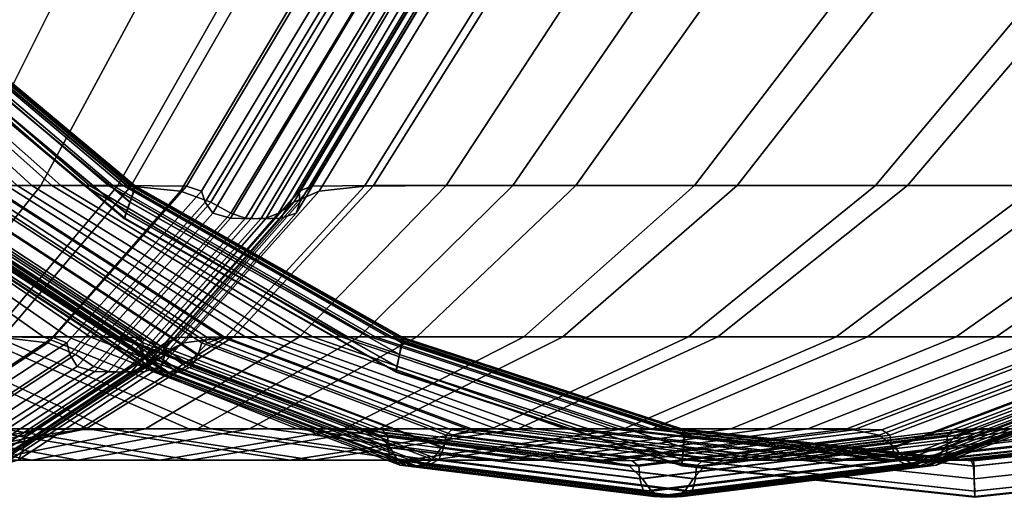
# Model space of a CAD drawing. Header units: centimetres. Extents: x -35 to 35, y -0.5 to 42.5.
# Tile 28 of 55: x 11.2 to 19.5, y -0.5 to 3.5. Entities that reach past the tile are written whole.
import ezdxf

# ---------------------------------------------------------------- set-up
doc = ezdxf.new("R2010")
doc.units = ezdxf.units.CM
doc.layers.add('Layer 01', color=18, linetype='Continuous', true_color=0x000000)

msp = doc.modelspace()

# ---------------------------------------------------------------- meshes
at = {"layer": 'Layer 01'}
mesh = msp.add_polyface(dxfattribs=at)
corners = [(9.9285, 3.8601, 2.0105), (10.0246, 3.8601, 1.4649), (12.0811, 2.1235, 1.7027), (11.9603, 2.1235, 2.4007), (9.9578, 3.8601, -1.836), (9.7979, 3.8601, -2.549), (11.7995, 2.1235, -3.0698), (11.9948, 2.1235, -2.1905), (9.6036, 3.8601, -3.2231), (11.5582, 2.1235, -3.9011), (9.7865, 2.1235, -7.2722), (9.2925, 2.1235, -7.8944), (11.0116, 0.8508, -9.3303), (11.6177, 0.8508, -8.5634), (10.1171, 2.1235, -6.8101), (12.029, 0.8508, -7.9882), (9.4141, 3.8601, -3.7437), (11.3139, 2.1235, -4.566), (9.2508, 3.8601, -4.1182), (11.1021, 2.1235, -5.0523), (8.6838, 2.1235, -8.5583), (10.2797, 0.8508, -10.1311), (10.9713, 0.8508, -21.3576), (9.7884, 0.8508, -21.8959), (10.7287, 2.1235, -23.9297), (12.0381, 2.1235, -23.3338), (8.9284, 2.1235, -24.6557), (9.6399, 3.8601, -26.597), (11.5967, 3.8601, -25.807), (10.2743, 6.0195, -28.3279), (12.3706, 6.0195, -27.4808), (9.255, 0.8508, 22.147), (10.3787, 0.8508, 21.6581), (11.3907, 2.1235, 23.6636), (10.1459, 2.1235, 24.2052), (8.5014, 2.1235, 24.8216), (10.9682, 3.8601, 26.105), (9.1794, 3.8601, 26.7762), (11.7014, 6.0195, 27.7989), (9.7839, 6.0195, 28.519), (9.1322, 3.8601, 4.372), (9.3138, 3.8601, 3.9713), (11.1911, 2.1235, 4.8392), (10.9563, 2.1235, 5.3566), (9.5417, 3.8601, 3.3889), (11.483, 2.1235, 4.1004), (9.6112, 2.1235, 7.5151), (9.9264, 2.1235, 7.0885), (11.8056, 0.8508, 8.3194), (11.4118, 0.8508, 8.8521), (9.1576, 2.1235, 8.0592), (10.8524, 0.8508, 9.5258), (9.7597, 3.8601, 2.6914), (11.7536, 2.1235, 3.2413), (10.0517, 3.8601, -1.2177), (12.1114, 2.1235, -1.4047), (10.8389, 2.1177, 5.5978), (9.0373, 3.8548, 4.5636), (10.792, 2.0769, 5.657), (8.9902, 3.8178, 4.6131), (9.0236, 3.8178, -4.5437), (10.8331, 2.0769, -5.574), (10.9468, 2.1177, -5.378), (9.1251, 3.8548, -4.3803), (8.9902, 3.8178, 4.6131), (10.792, 2.0769, 5.657), (10.7514, 1.9838, 5.6588), (8.9401, 3.7332, 4.6106), (10.6888, 1.8906, 5.6991), (8.8679, 3.6486, 4.6472), (8.9299, 3.7332, -4.6293), (10.7387, 1.9838, -5.6815), (8.8377, 3.6486, -4.7052), (10.6516, 1.8906, -5.7691), (10.5933, 1.8497, 5.8389), (8.7679, 3.6114, 4.7858), (8.7427, 3.6114, -4.8338), (10.5623, 1.8497, -5.8969), (12.0956, 1.8497, 0.1743), (9.9883, 3.6114, 0.1851), (9.9854, 3.6061, -0.0184), (12.0935, 1.8438, -0.0223), (9.9861, 3.6114, -0.2394), (12.0935, 1.8497, -0.24)]
mesh.append_faces([[corners[k] for k in face] for face in [(0, 1, 2, 3), (4, 5, 6, 7), (5, 8, 9, 6), (10, 11, 12, 13), (14, 10, 13, 15), (8, 16, 17, 9), (16, 18, 19, 17), (11, 20, 21, 12), (22, 23, 24, 25), (24, 26, 27, 28), (28, 27, 29, 30), (31, 32, 33, 34), (35, 34, 36, 37), (37, 36, 38, 39), (40, 41, 42, 43), (41, 44, 45, 42), (46, 47, 48, 49), (50, 46, 49, 51), (44, 52, 53, 45), (52, 0, 3, 53), (54, 4, 7, 55), (40, 43, 56, 57), (57, 56, 58, 59), (60, 61, 62, 63), (63, 62, 19, 18), (64, 65, 66, 67), (67, 66, 68, 69), (61, 60, 70, 71), (71, 70, 72, 73), (74, 75, 69, 68), (73, 72, 76, 77), (78, 79, 80, 81), (81, 80, 82, 83)]])
mesh = msp.add_polyface(dxfattribs=at)
corners = [(10.0246, 3.8601, 1.4649), (10.0706, 3.8601, 1.0589), (12.1408, 2.1235, 1.1756), (12.0811, 2.1235, 1.7027), (14.3836, 0.8508, 1.302), (14.309, 0.8508, 1.9603), (11.9603, 2.1235, 2.4007), (14.1614, 0.8508, 2.8234), (11.7995, 2.1235, -3.0698), (11.5582, 2.1235, -3.9011), (13.6758, 0.8508, -4.6356), (13.9681, 0.8508, -3.6339), (11.9948, 2.1235, -2.1905), (14.2015, 0.8508, -2.5745), (11.3139, 2.1235, -4.566), (11.1021, 2.1235, -5.0523), (13.1076, 0.8508, -6.0642), (13.3721, 0.8508, -5.4568), (12.0381, 2.1235, -23.3338), (10.7287, 2.1235, -23.9297), (11.5967, 3.8601, -25.807), (13.0228, 3.8601, -25.1578), (12.3706, 6.0195, -27.4808), (13.9008, 6.0195, -26.7842), (10.1459, 2.1235, 24.2052), (11.3907, 2.1235, 23.6636), (12.3248, 3.8601, 25.5148), (10.9682, 3.8601, 26.105), (13.1577, 6.0195, 27.1653), (11.7014, 6.0195, 27.7989), (11.1911, 2.1235, 4.8392), (11.483, 2.1235, 4.1004), (13.5861, 0.8508, 4.8712), (13.225, 0.8508, 5.7795), (10.9563, 2.1235, 5.3566), (12.9325, 0.8508, 6.4233), (11.7536, 2.1235, 3.2413), (13.9137, 0.8508, 3.837), (10.0947, 3.8601, -0.7799), (10.0517, 3.8601, -1.2177), (12.1114, 2.1235, -1.4047), (12.1667, 2.1235, -0.8392), (14.3429, 0.8508, -1.6073), (14.4115, 0.8508, -0.9035), (13.6494, 3.8548, -24.865), (12.6152, 2.1177, -23.0634), (13.7852, 3.8177, -24.8202), (12.7412, 2.0769, -23.0184), (12.5651, 2.0769, 23.1112), (13.5954, 3.8177, 24.9206), (13.1456, 3.8548, 25.1298), (12.1479, 2.1177, 23.3081), (14.0352, 6.0149, 26.754), (12.1856, 2.1177, -0.5716), (10.1083, 3.8548, -0.5664), (12.1747, 2.0769, -0.4969), (10.0923, 3.8178, -0.5001), (10.0866, 3.8178, 0.5769), (12.1687, 2.0769, 0.5893), (12.1692, 2.1177, 0.816), (10.0927, 3.8548, 0.7691), (12.8214, 1.9836, 23.0126), (13.8737, 3.733, 24.8215), (10.0923, 3.8178, -0.5001), (12.1747, 2.0769, -0.4969), (12.1403, 1.9838, -0.4751), (10.0477, 3.7332, -0.4772), (12.1063, 1.8906, -0.4089), (10.0034, 3.6486, -0.4094), (10.0482, 3.7332, 0.4558), (12.1408, 1.9838, 0.449), (10.0063, 3.6486, 0.344), (12.1091, 1.8906, 0.3297), (9.9883, 3.6114, 0.1851), (12.0956, 1.8497, 0.1743), (12.0935, 1.8497, -0.24), (9.9861, 3.6114, -0.2394)]
mesh.append_faces([[corners[k] for k in face] for face in [(0, 1, 2, 3), (3, 2, 4, 5), (6, 3, 5, 7), (8, 9, 10, 11), (12, 8, 11, 13), (14, 15, 16, 17), (9, 14, 17, 10), (18, 19, 20, 21), (21, 20, 22, 23), (24, 25, 26, 27), (27, 26, 28, 29), (30, 31, 32, 33), (34, 30, 33, 35), (36, 6, 7, 37), (31, 36, 37, 32), (38, 39, 40, 41), (40, 12, 13, 42), (41, 40, 42, 43), (18, 21, 44, 45), (45, 44, 46, 47), (48, 49, 50, 51), (51, 50, 26, 25), (50, 52, 28, 26), (38, 41, 53, 54), (54, 53, 55, 56), (57, 58, 59, 60), (60, 59, 2, 1), (49, 48, 61, 62), (63, 64, 65, 66), (66, 65, 67, 68), (58, 57, 69, 70), (70, 69, 71, 72), (72, 71, 73, 74), (75, 76, 68, 67)]])
mesh = msp.add_polyface(dxfattribs=at)
corners = [(18.1678, 0.0752, -11.7706), (17.4974, 0.0753, -12.7091), (19.425, 0.8508, -14.0682), (20.1803, 0.8508, -13.0106), (21.2562, 2.1235, -15.3594), (22.0922, 2.1235, -14.1886), (18.341, 0.8508, -15.4523), (20.0601, 2.1235, -16.8883), (19.9806, 0.0753, -8.3172), (19.5471, 0.0753, -9.3135), (21.6581, 0.8508, -10.3787), (22.147, 0.8508, -9.255), (17.0838, 0.8508, -16.8369), (18.6797, 2.1235, -18.4097), (17.2454, 2.1235, -19.7732), (18.5992, 3.8601, -21.3377), (20.1529, 3.8601, -19.8615), (21.6469, 3.8601, -18.2137), (19.8062, 6.0195, -22.7325), (21.4663, 6.0195, -21.156), (17.1235, 3.8601, -22.5513), (18.2238, 6.0195, -24.0332), (18.4097, 2.1235, 18.6798), (19.7732, 2.1235, 17.2454), (21.3377, 3.8601, 18.5992), (19.8615, 3.8601, 20.1529), (16.8883, 2.1235, 20.0601), (18.2137, 3.8601, 21.6469), (21.156, 6.0195, 21.4663), (19.3955, 6.0195, 23.0618), (19.7552, 0.0753, 8.7987), (20.3389, 0.0753, 7.3462), (22.5526, 0.8508, 8.1576), (21.8959, 0.8508, 9.7884), (19.2776, 0.0753, 9.8485), (21.3576, 0.8508, 10.9713), (18.0784, 0.8508, 15.7788), (19.0886, 0.8508, 14.5524), (20.8892, 2.1235, 15.8894), (19.8172, 0.8508, 13.5671), (21.6964, 2.1235, 14.798), (17.1932, 0.0753, 13.1451), (17.8392, 0.0753, 12.2715), (21.1117, 0.8446, 11.4948), (19.0573, 0.0688, 10.3155), (21.0664, 0.801, 11.6101), (19.0117, 0.0236, 10.4196), (20.2516, 0.8446, 12.9427), (22.1744, 2.1177, 14.1115), (20.5107, 0.8446, -12.5359), (18.4621, 0.0688, -11.3464), (20.5878, 0.801, -12.439), (18.5295, 0.0236, -11.2548), (19.0875, 0.0236, -10.274), (21.1509, 0.801, -11.4489), (21.3345, 0.8446, -11.067), (19.2572, 0.0688, -9.9293), (18.4413, 0.0236, 11.3933), (20.4905, 0.801, 12.5928), (18.2276, 0.0688, 11.7126), (18.5295, 0.0236, -11.2548), (20.5878, 0.801, -12.439), (20.6166, 0.7015, -12.4374), (18.5487, -0.0798, -11.2464), (20.6663, 0.602, -12.4004), (18.5892, -0.1831, -11.2019), (18.9903, -0.0798, -10.4816), (21.053, 0.7015, -11.6815), (18.9265, -0.1831, -10.6223), (20.9951, 0.602, -11.8355), (19.0117, 0.0236, 10.4196), (21.0664, 0.801, 11.6101), (21.0794, 0.7015, 11.6358), (19.014, -0.0798, 10.4405), (21.0722, 0.602, 11.6973), (18.9957, -0.1831, 10.4977), (18.5725, -0.0798, 11.2053), (20.643, 0.7015, 12.3917), (18.6624, -0.1831, 11.0797), (20.7474, 0.602, 12.2645)]
mesh.append_faces([[corners[k] for k in face] for face in [(0, 1, 2, 3), (3, 2, 4, 5), (2, 6, 7, 4), (8, 9, 10, 11), (6, 12, 13, 7), (13, 14, 15, 16), (7, 13, 16, 17), (16, 15, 18, 19), (15, 20, 21, 18), (22, 23, 24, 25), (26, 22, 25, 27), (27, 25, 28, 29), (30, 31, 32, 33), (34, 30, 33, 35), (36, 37, 38, 23), (37, 39, 40, 38), (41, 42, 39, 37), (34, 35, 43, 44), (44, 43, 45, 46), (47, 48, 40, 39), (0, 3, 49, 50), (50, 49, 51, 52), (53, 54, 55, 56), (56, 55, 10, 9), (57, 58, 47, 59), (59, 47, 39, 42), (60, 61, 62, 63), (63, 62, 64, 65), (54, 53, 66, 67), (67, 66, 68, 69), (70, 71, 72, 73), (73, 72, 74, 75), (58, 57, 76, 77), (77, 76, 78, 79)]])
mesh = msp.add_polyface(dxfattribs=at)
corners = [(17.0838, 0.8508, -16.8369), (15.7788, 0.8508, -18.0784), (17.2454, 2.1235, -19.7732), (18.6797, 2.1235, -18.4097), (14.5524, 0.8508, -19.0886), (15.8894, 2.1235, -20.8892), (13.5671, 0.8508, -19.8172), (14.798, 2.1235, -21.6964), (15.9341, 3.8601, -23.431), (17.1235, 3.8601, -22.5513), (18.5992, 3.8601, -21.3377), (13.0106, 0.8508, 20.1803), (14.0682, 0.8508, 19.425), (15.3594, 2.1235, 21.2562), (14.1886, 2.1235, 22.0922), (15.4523, 0.8508, 18.341), (16.8883, 2.1235, 20.0601), (18.2137, 3.8601, 21.6469), (16.5512, 3.8601, 22.9465), (15.2759, 3.8601, 23.857), (16.8369, 0.8508, 17.0838), (18.4097, 2.1235, 18.6798), (18.0784, 0.8508, 15.7788), (19.7732, 2.1235, 17.2454), (13.7323, 2.0769, -22.4373), (14.7842, 3.8177, -24.2343), (15.1902, 3.8548, -23.9494), (14.1115, 2.1177, -22.1745), (14.709, 3.8548, 24.2532), (13.6659, 2.1177, 22.4568), (14.6024, 3.8177, 24.3484), (13.564, 2.0769, 22.5434), (12.7412, 2.0769, -23.0184), (13.7852, 3.8177, -24.8202), (13.8196, 3.733, -24.8529), (12.7714, 1.9836, -23.0417), (13.8888, 3.6484, -24.8659), (12.8369, 1.8904, -23.045), (13.5188, 1.9836, -22.61), (14.5592, 3.733, -24.4257), (13.3901, 1.8904, -22.7281), (14.4291, 3.6484, -24.5564), (13.564, 2.0769, 22.5434), (14.6024, 3.8177, 24.3484), (14.6135, 3.733, 24.3946), (13.569, 1.9836, 22.5812), (14.5901, 3.6484, 24.4611), (13.5391, 1.8904, 22.6396), (13.8737, 3.733, 24.8215), (12.8214, 1.9836, 23.0126), (12.988, 1.8904, 22.9603), (14.0519, 3.6484, 24.7742), (13.2848, 1.8497, -22.8088), (14.3291, 3.6114, -24.6392), (13.1567, 1.8439, -22.8855), (14.2074, 3.6062, -24.7131), (12.9855, 1.8497, -22.9795), (14.0387, 3.6114, -24.8049), (15.2601, 5.8022, -26.2713), (15.1441, 5.7977, -26.3426), (14.9777, 5.8022, -26.4324), (13.1106, 1.8497, 22.9093), (14.1737, 3.6114, 24.7289), (13.2411, 1.8439, 22.8368), (14.2985, 3.6062, 24.6605), (13.4081, 1.8497, 22.7355), (14.4623, 3.6114, 24.5603), (15.1215, 5.8022, 26.3513), (15.2412, 5.7977, 26.2865), (15.4023, 5.8022, 26.1873)]
mesh.append_faces([[corners[k] for k in face] for face in [(0, 1, 2, 3), (1, 4, 5, 2), (4, 6, 7, 5), (5, 7, 8, 9), (2, 5, 9, 10), (11, 12, 13, 14), (12, 15, 16, 13), (13, 16, 17, 18), (14, 13, 18, 19), (15, 20, 21, 16), (20, 22, 23, 21), (24, 25, 26, 27), (27, 26, 8, 7), (14, 19, 28, 29), (29, 28, 30, 31), (32, 33, 34, 35), (35, 34, 36, 37), (25, 24, 38, 39), (39, 38, 40, 41), (42, 43, 44, 45), (45, 44, 46, 47), (48, 49, 50, 51), (41, 40, 52, 53), (53, 52, 54, 55), (55, 54, 56, 57), (57, 56, 37, 36), (58, 53, 55, 59), (59, 55, 57, 60), (51, 50, 61, 62), (62, 61, 63, 64), (64, 63, 65, 66), (66, 65, 47, 46), (67, 62, 64, 68), (68, 64, 66, 69)]])
mesh = msp.add_polyface(dxfattribs=at)
corners = [(11.0116, 0.8508, -9.3303), (10.2797, 0.8508, -10.1311), (11.9596, 0.0752, -11.7867), (12.8212, 0.0752, -10.8418), (11.0696, 0.0752, -12.6364), (10.2595, 0.0752, -13.3071), (11.7023, -0.1861, -15.2502), (12.6523, -0.1861, -14.4654), (9.9225, 0.0753, 13.5452), (10.8418, 0.0752, 12.8212), (12.3913, -0.1861, 14.6763), (11.3158, -0.1861, 15.5213), (10.4994, -0.1861, 16.1046), (12.7091, 0.0753, 17.4974), (11.7706, 0.0753, 18.1678), (10.1311, 0.8508, 10.2797), (10.8524, 0.8508, 9.5258), (12.6364, 0.0752, 11.0696), (11.7867, 0.0753, 11.9596), (10.2437, 2.0769, 6.5947), (12.1905, 0.8011, 7.7343), (12.0537, 0.8446, 7.96), (10.1308, 2.1177, 6.7912), (11.8056, 0.8508, 8.3194), (9.9264, 2.1235, 7.0885), (10.4514, -0.1927, -16.1526), (11.7126, 0.0688, -18.2276), (12.2715, 0.0752, -17.8392), (10.9433, -0.1861, -15.8114), (10.1171, 2.1235, -6.8101), (12.029, 0.8508, -7.9882), (12.2134, 0.8446, -7.7179), (10.2672, 2.1177, -6.5878), (12.2506, 0.8011, -7.6426), (10.2951, 2.0769, -6.5177), (11.067, 0.8446, 21.3345), (12.1479, 2.1177, 23.3081), (11.3907, 2.1235, 23.6636), (10.3787, 0.8508, 21.6581), (10.2897, 1.9838, 6.4593), (12.2567, 0.7016, 7.5864), (10.322, 1.8906, 6.34), (12.3027, 0.6021, 7.4656), (11.6815, 0.7015, 21.053), (10.4816, -0.0798, 18.9903), (10.6223, -0.1831, 18.9266), (11.8355, 0.602, 20.9951), (10.4196, 0.0236, -19.0117), (11.6101, 0.801, -21.0664), (11.6358, 0.7015, -21.0794), (10.4405, -0.0798, -19.014), (11.6973, 0.602, -21.0722), (10.4977, -0.1831, -18.9957), (10.2951, 2.0769, -6.5177), (12.2506, 0.8011, -7.6426), (12.2409, 0.7016, -7.6131), (10.2763, 1.9838, -6.4816), (12.2532, 0.6021, -7.5459), (10.2799, 1.8906, -6.4073), (12.6983, 0.7016, -6.8215), (10.7387, 1.9838, -5.6815), (10.6516, 1.8906, -5.7691), (12.6168, 0.6021, -6.9216), (10.388, 1.8497, 6.1988), (12.371, 0.5585, 7.3301), (10.4844, 1.8438, 6.0274), (12.4644, 0.5522, 7.1657), (10.5933, 1.8497, 5.8389), (12.5708, 0.5585, 6.9799), (10.6888, 1.8906, 5.6991), (12.6616, 0.6021, 6.8387), (12.2645, 0.602, -20.7474), (11.0797, -0.1831, -18.6624), (10.9626, -0.2283, -18.7383), (12.1535, 0.5585, -20.8257), (10.8204, -0.2347, -18.8216), (12.0185, 0.5523, -20.9056), (10.6435, -0.2283, -18.9204), (11.8445, 0.5585, -21.002), (10.5623, 1.8497, -5.8969), (12.5336, 0.5585, -7.0486), (10.4621, 1.8438, -6.0661), (12.4378, 0.5522, -7.2116), (10.3533, 1.8497, -6.2546), (12.3302, 0.5585, -7.3967), (10.7465, -0.2283, 18.8631), (11.9588, 0.5585, 20.938), (10.8898, -0.2347, 18.7815), (12.0956, 0.5523, 20.8611), (11.0638, -0.2283, 18.6777), (12.266, 0.5585, 20.7586)]
mesh.append_faces([[corners[k] for k in face] for face in [(0, 1, 2, 3), (4, 5, 6, 7), (8, 9, 10, 11), (12, 11, 13, 14), (15, 16, 17, 18), (19, 20, 21, 22), (22, 21, 23, 24), (25, 26, 27, 28), (29, 30, 31, 32), (32, 31, 33, 34), (35, 36, 37, 38), (20, 19, 39, 40), (40, 39, 41, 42), (43, 44, 45, 46), (47, 48, 49, 50), (50, 49, 51, 52), (53, 54, 55, 56), (56, 55, 57, 58), (59, 60, 61, 62), (42, 41, 63, 64), (64, 63, 65, 66), (66, 65, 67, 68), (68, 67, 69, 70), (71, 72, 73, 74), (74, 73, 75, 76), (76, 75, 77, 78), (78, 77, 52, 51), (62, 61, 79, 80), (80, 79, 81, 82), (82, 81, 83, 84), (84, 83, 58, 57), (46, 45, 85, 86), (86, 85, 87, 88), (88, 87, 89, 90)]])
mesh = msp.add_polyface(dxfattribs=at)
corners = [(11.6177, 0.8508, -8.5634), (11.0116, 0.8508, -9.3303), (12.8212, 0.0752, -10.8418), (13.5452, 0.0752, -9.9225), (11.9596, 0.0752, -11.7867), (11.0696, 0.0752, -12.6364), (12.6523, -0.1861, -14.4654), (13.6818, -0.1861, -13.484), (11.7023, -0.1861, -15.2502), (10.9433, -0.1861, -15.8114), (12.2715, 0.0752, -17.8392), (13.1451, 0.0753, -17.1932), (11.3158, -0.1861, 15.5213), (12.3913, -0.1861, 14.6763), (13.9409, 0.0753, 16.5314), (12.7091, 0.0753, 17.4974), (10.8418, 0.0752, 12.8212), (11.7867, 0.0753, 11.9596), (13.484, -0.1861, 13.6818), (10.8524, 0.8508, 9.5258), (11.4118, 0.8508, 8.8521), (13.3071, 0.0753, 10.2595), (12.6364, 0.0752, 11.0696), (11.8056, 0.8508, 8.3194), (13.7836, 0.0752, 9.615), (10.9563, 2.1235, 5.3566), (12.9325, 0.8508, 6.4233), (12.7906, 0.8446, 6.7181), (10.8389, 2.1177, 5.5978), (12.744, 0.8011, 6.788), (10.792, 2.0769, 5.657), (11.7706, 0.0753, 18.1678), (13.0106, 0.8508, 20.1803), (12.5359, 0.8446, 20.5107), (11.3464, 0.0688, 18.4621), (12.439, 0.801, 20.5878), (11.2548, 0.0236, 18.5295), (11.3933, 0.0236, -18.4413), (12.5928, 0.801, -20.4905), (12.9427, 0.8446, -20.2516), (11.7126, 0.0688, -18.2276), (13.5671, 0.8508, -19.8172), (10.9713, 0.8508, -21.3576), (12.0381, 2.1235, -23.3338), (12.6152, 2.1177, -23.0634), (11.4948, 0.8446, -21.1117), (12.7412, 2.0769, -23.0184), (11.6101, 0.801, -21.0664), (10.8331, 2.0769, -5.574), (12.7934, 0.8011, -6.6901), (12.9204, 0.8446, -6.4588), (10.9468, 2.1177, -5.378), (13.1076, 0.8508, -6.0642), (11.1021, 2.1235, -5.0523), (11.4489, 0.801, 21.1509), (12.5651, 2.0769, 23.1112), (12.1479, 2.1177, 23.3081), (11.067, 0.8446, 21.3345), (10.792, 2.0769, 5.657), (12.744, 0.8011, 6.788), (12.7136, 0.7016, 6.7943), (10.7514, 1.9838, 5.6588), (12.6616, 0.6021, 6.8387), (10.6888, 1.8906, 5.6991), (11.6101, 0.801, -21.0664), (12.7412, 2.0769, -23.0184), (12.7714, 1.9836, -23.0417), (11.6358, 0.7015, -21.0794), (12.8369, 1.8904, -23.045), (11.6973, 0.602, -21.0722), (11.2548, 0.0236, 18.5295), (12.439, 0.801, 20.5878), (12.4374, 0.7015, 20.6166), (11.2463, -0.0798, 18.5487), (12.4004, 0.602, 20.6663), (11.2019, -0.1831, 18.5892), (11.6815, 0.7015, 21.053), (12.8214, 1.9836, 23.0126), (11.8355, 0.602, 20.9951), (12.988, 1.8904, 22.9603), (11.2053, -0.0798, -18.5725), (12.3917, 0.7015, -20.643), (11.0797, -0.1831, -18.6624), (12.2645, 0.602, -20.7474), (10.7387, 1.9838, -5.6815), (12.6983, 0.7016, -6.8215), (13.1567, 1.8439, -22.8855), (12.0185, 0.5523, -20.9056), (11.8445, 0.5585, -21.002), (12.9855, 1.8497, -22.9795), (11.9588, 0.5585, 20.938), (13.1106, 1.8497, 22.9093), (12.0956, 0.5523, 20.8611), (13.2411, 1.8439, 22.8368), (12.266, 0.5585, 20.7586), (11.0638, -0.2283, 18.6777)]
mesh.append_faces([[corners[k] for k in face] for face in [(0, 1, 2, 3), (4, 5, 6, 7), (8, 9, 10, 11), (12, 13, 14, 15), (16, 17, 18, 13), (19, 20, 21, 22), (20, 23, 24, 21), (25, 26, 27, 28), (28, 27, 29, 30), (31, 32, 33, 34), (34, 33, 35, 36), (37, 38, 39, 40), (40, 39, 41, 10), (42, 43, 44, 45), (45, 44, 46, 47), (48, 49, 50, 51), (51, 50, 52, 53), (54, 55, 56, 57), (58, 59, 60, 61), (61, 60, 62, 63), (64, 65, 66, 67), (67, 66, 68, 69), (70, 71, 72, 73), (73, 72, 74, 75), (55, 54, 76, 77), (77, 76, 78, 79), (38, 37, 80, 81), (81, 80, 82, 83), (49, 48, 84, 85), (86, 87, 88, 89), (89, 88, 69, 68), (79, 78, 90, 91), (91, 90, 92, 93), (94, 95, 75, 74)]])
mesh = msp.add_polyface(dxfattribs=at)
corners = [(12.029, 0.8508, -7.9882), (11.6177, 0.8508, -8.5634), (13.5452, 0.0752, -9.9225), (14.0415, 0.0752, -9.2282), (12.8212, 0.0752, -10.8418), (11.9596, 0.0752, -11.7867), (13.6818, -0.1861, -13.484), (14.6763, -0.1861, -12.3913), (12.6523, -0.1861, -14.4654), (11.7023, -0.1861, -15.2502), (13.1451, 0.0753, -17.1932), (14.235, 0.0752, -16.2943), (11.7706, 0.0753, 18.1678), (12.7091, 0.0753, 17.4974), (14.0682, 0.8508, 19.425), (13.0106, 0.8508, 20.1803), (11.7867, 0.0753, 11.9596), (12.6364, 0.0752, 11.0696), (14.4654, -0.1861, 12.6523), (13.484, -0.1861, 13.6818), (12.1905, 0.8011, 7.7343), (14.2397, 0.0236, 8.9338), (14.0776, 0.0688, 9.1902), (12.0537, 0.8446, 7.96), (13.7836, 0.0752, 9.615), (11.8056, 0.8508, 8.3194), (14.2619, 0.0688, -8.9074), (12.2134, 0.8446, -7.7179), (14.309, 0.0236, -8.8268), (12.2506, 0.8011, -7.6426), (12.1667, 2.1235, -0.8392), (14.4115, 0.8508, -0.9035), (14.4361, 0.8446, -0.5772), (12.1856, 2.1177, -0.5716), (14.4307, 0.8011, -0.4934), (12.1747, 2.0769, -0.4969), (12.1687, 2.0769, 0.5893), (14.4244, 0.8011, 0.6029), (14.4188, 0.8446, 0.8667), (12.1692, 2.1177, 0.816), (14.3836, 0.8508, 1.302), (12.1408, 2.1235, 1.1756), (12.5359, 0.8446, 20.5107), (13.6659, 2.1177, 22.4568), (13.564, 2.0769, 22.5434), (12.439, 0.801, 20.5878), (13.7323, 2.0769, -22.4373), (12.5928, 0.801, -20.4905), (12.3917, 0.7015, -20.643), (13.5188, 1.9836, -22.61), (12.2645, 0.602, -20.7474), (13.3901, 1.8904, -22.7281), (12.2567, 0.7016, 7.5864), (14.3272, -0.0797, 8.7727), (12.3027, 0.6021, 7.4656), (14.3876, -0.183, 8.6504), (12.439, 0.801, 20.5878), (13.564, 2.0769, 22.5434), (13.569, 1.9836, 22.5812), (12.4374, 0.7015, 20.6166), (13.5391, 1.8904, 22.6396), (12.4004, 0.602, 20.6663), (12.2506, 0.8011, -7.6426), (14.309, 0.0236, -8.8268), (14.3087, -0.0797, -8.8042), (12.2409, 0.7016, -7.6131), (14.3303, -0.183, -8.7444), (12.2532, 0.6021, -7.5459), (12.1747, 2.0769, -0.4969), (14.4307, 0.8011, -0.4934), (14.4075, 0.7016, -0.4727), (12.1403, 1.9838, -0.4751), (14.3846, 0.6021, -0.4083), (12.1063, 1.8906, -0.4089), (12.1408, 1.9838, 0.449), (14.4078, 0.7016, 0.4416), (12.1091, 1.8906, 0.3297), (14.3872, 0.6021, 0.3141), (12.1535, 0.5585, -20.8257), (13.2848, 1.8497, -22.8088), (12.0185, 0.5523, -20.9056), (13.1567, 1.8439, -22.8855), (13.2411, 1.8439, 22.8368), (12.0956, 0.5523, 20.8611), (12.266, 0.5585, 20.7586), (13.4081, 1.8497, 22.7355), (12.0956, 1.8497, 0.1743), (14.3787, 0.5585, 0.1625), (12.0935, 1.8438, -0.0223), (14.3773, 0.5522, -0.0265), (12.0935, 1.8497, -0.24), (14.3766, 0.5585, -0.2406)]
mesh.append_faces([[corners[k] for k in face] for face in [(0, 1, 2, 3), (4, 5, 6, 7), (8, 9, 10, 11), (12, 13, 14, 15), (16, 17, 18, 19), (20, 21, 22, 23), (23, 22, 24, 25), (0, 3, 26, 27), (27, 26, 28, 29), (30, 31, 32, 33), (33, 32, 34, 35), (36, 37, 38, 39), (39, 38, 40, 41), (42, 43, 44, 45), (46, 47, 48, 49), (49, 48, 50, 51), (21, 20, 52, 53), (53, 52, 54, 55), (56, 57, 58, 59), (59, 58, 60, 61), (62, 63, 64, 65), (65, 64, 66, 67), (68, 69, 70, 71), (71, 70, 72, 73), (37, 36, 74, 75), (75, 74, 76, 77), (51, 50, 78, 79), (79, 78, 80, 81), (82, 83, 84, 85), (85, 84, 61, 60), (77, 76, 86, 87), (87, 86, 88, 89), (89, 88, 90, 91), (91, 90, 73, 72)]])
mesh = msp.add_polyface(dxfattribs=at)
corners = [(13.5452, 0.0752, -9.9225), (12.8212, 0.0752, -10.8418), (14.6763, -0.1861, -12.3913), (15.5213, -0.1861, -11.3158), (14.0415, 0.0752, -9.2282), (16.1046, -0.1861, -10.4994), (13.6758, 0.8508, -4.6356), (13.3721, 0.8508, -5.4568), (15.5385, 0.0752, -6.3945), (15.9048, 0.0752, -5.4087), (13.1076, 0.8508, -6.0642), (15.2186, 0.0752, -7.1294), (13.6818, -0.1861, -13.484), (12.6523, -0.1861, -14.4654), (14.235, 0.0752, -16.2943), (15.404, 0.0753, -15.1813), (13.1451, 0.0753, -17.1932), (12.2715, 0.0752, -17.8392), (13.5671, 0.8508, -19.8172), (14.5524, 0.8508, -19.0886), (15.7788, 0.8508, -18.0784), (12.7091, 0.0753, 17.4974), (13.9409, 0.0753, 16.5314), (15.4523, 0.8508, 18.341), (14.0682, 0.8508, 19.425), (12.3913, -0.1861, 14.6763), (13.484, -0.1861, 13.6818), (15.1813, 0.0753, 15.404), (14.4654, -0.1861, 12.6523), (16.2943, 0.0753, 14.235), (12.9325, 0.8508, 6.4233), (13.225, 0.8508, 5.7795), (15.3657, 0.0752, 6.7693), (15.0126, 0.0752, 7.5462), (13.5861, 0.8508, 4.8712), (15.7999, 0.0752, 5.6826), (13.3071, 0.0753, 10.2595), (13.7836, 0.0752, 9.615), (15.8114, -0.1861, 10.9433), (15.2502, -0.1861, 11.7023), (12.6364, 0.0752, 11.0696), (14.845, 0.0688, 7.8974), (12.7906, 0.8446, 6.7181), (14.7988, 0.0236, 7.9786), (12.744, 0.8011, 6.788), (12.5928, 0.801, -20.4905), (13.7323, 2.0769, -22.4373), (14.1115, 2.1177, -22.1745), (12.9427, 0.8446, -20.2516), (14.798, 2.1235, -21.6964), (12.7934, 0.8011, -6.6901), (14.8568, 0.0236, -7.865), (14.9977, 0.0688, -7.5965), (12.9204, 0.8446, -6.4588), (13.0106, 0.8508, 20.1803), (14.1886, 2.1235, 22.0922), (13.6659, 2.1177, 22.4568), (12.5359, 0.8446, 20.5107), (12.744, 0.8011, 6.788), (14.7988, 0.0236, 7.9786), (14.779, -0.0797, 7.9896), (12.7136, 0.7016, 6.7943), (14.7381, -0.183, 8.0382), (12.6616, 0.6021, 6.8387), (12.6983, 0.7016, -6.8215), (14.761, -0.0797, -8.0213), (12.6168, 0.6021, -6.9216), (14.6853, -0.183, -8.1348), (14.3876, -0.183, 8.6504), (12.3027, 0.6021, 7.4656), (12.371, 0.5585, 7.3301), (14.4584, -0.2283, 8.5209), (12.4644, 0.5522, 7.1657), (14.5484, -0.2348, 8.3638), (12.5708, 0.5585, 6.9799), (14.6524, -0.2283, 8.1809), (12.5336, 0.5585, -7.0486), (14.6085, -0.2283, -8.2609), (12.4378, 0.5522, -7.2116), (14.5175, -0.2348, -8.4174), (12.3302, 0.5585, -7.3967), (14.4111, -0.2283, -8.5989), (12.2532, 0.6021, -7.5459), (14.3303, -0.183, -8.7444)]
mesh.append_faces([[corners[k] for k in face] for face in [(0, 1, 2, 3), (4, 0, 3, 5), (6, 7, 8, 9), (7, 10, 11, 8), (12, 13, 14, 15), (16, 17, 18, 19), (14, 16, 19, 20), (21, 22, 23, 24), (25, 26, 27, 22), (26, 28, 29, 27), (30, 31, 32, 33), (31, 34, 35, 32), (36, 37, 38, 39), (40, 36, 39, 28), (30, 33, 41, 42), (42, 41, 43, 44), (45, 46, 47, 48), (48, 47, 49, 18), (50, 51, 52, 53), (53, 52, 11, 10), (54, 55, 56, 57), (58, 59, 60, 61), (61, 60, 62, 63), (51, 50, 64, 65), (65, 64, 66, 67), (68, 69, 70, 71), (71, 70, 72, 73), (73, 72, 74, 75), (75, 74, 63, 62), (67, 66, 76, 77), (77, 76, 78, 79), (79, 78, 80, 81), (81, 80, 82, 83)]])
mesh = msp.add_polyface(dxfattribs=at)
corners = [(10.2797, 0.8508, -10.1311), (9.5258, 0.8508, -10.8524), (11.0696, 0.0752, -12.6364), (11.9596, 0.0752, -11.7867), (9.8485, 0.0752, -19.2776), (8.7987, 0.0753, -19.7552), (9.7884, 0.8508, -21.8959), (10.9713, 0.8508, -21.3576), (8.8521, 0.8508, -11.4118), (10.2595, 0.0752, -13.3071), (9.615, 0.0752, -13.7836), (10.9433, -0.1861, -15.8114), (11.7023, -0.1861, -15.2502), (9.2282, 0.0752, 14.0415), (9.9225, 0.0753, 13.5452), (11.3158, -0.1861, 15.5213), (10.4994, -0.1861, 16.1046), (9.3303, 0.8508, 11.0116), (10.1311, 0.8508, 10.2797), (11.7867, 0.0753, 11.9596), (10.8418, 0.0752, 12.8212), (11.7706, 0.0753, 18.1678), (11.3464, 0.0688, 18.4621), (10.1269, -0.1927, 16.362), (11.2548, 0.0236, 18.5295), (10.0408, -0.2384, 16.4192), (9.1902, 0.0688, -14.0776), (10.4514, -0.1927, -16.1526), (11.4948, 0.8446, -21.1117), (10.3155, 0.0688, -19.0573), (11.6101, 0.801, -21.0664), (10.4196, 0.0236, -19.0117), (9.1065, -0.1927, -16.9512), (9.1991, -0.2384, -16.9052), (8.9074, 0.0688, 14.2619), (10.1635, -0.2384, -16.3405), (11.3933, 0.0236, -18.4413), (11.7126, 0.0688, -18.2276), (10.274, 0.0236, 19.0875), (11.4489, 0.801, 21.1509), (11.067, 0.8446, 21.3345), (9.9293, 0.0688, 19.2572), (10.3787, 0.8508, 21.6581), (9.3135, 0.0753, 19.5471), (10.0408, -0.2384, 16.4192), (11.2548, 0.0236, 18.5295), (11.2463, -0.0798, 18.5487), (10.0253, -0.3431, 16.4287), (11.2019, -0.1831, 18.5892), (9.9732, -0.4477, 16.4597), (10.4816, -0.0798, 18.9903), (11.6815, 0.7015, 21.053), (9.0695, -0.2384, 16.9721), (9.2515, -0.3431, 16.8757), (9.3785, -0.4477, 16.8059), (10.6223, -0.1831, 18.9266), (9.1991, -0.2384, -16.9052), (10.4196, 0.0236, -19.0117), (10.4405, -0.0798, -19.014), (9.215, -0.3431, -16.8965), (10.4977, -0.1831, -18.9957), (9.268, -0.4477, -16.8669), (9.989, -0.3431, -16.4498), (11.2053, -0.0798, -18.5725), (9.8651, -0.4477, -16.525), (11.0797, -0.1831, -18.6624), (9.7418, -0.4935, -16.5984), (10.9626, -0.2283, -18.7383), (9.5921, -0.5, -16.685), (10.8204, -0.2347, -18.8216), (9.4122, -0.4935, -16.7864), (10.6435, -0.2283, -18.9204), (9.5037, -0.4935, 16.7358), (10.7465, -0.2283, 18.8631), (9.6536, -0.5, 16.6495), (10.8898, -0.2347, 18.7815), (9.8313, -0.4935, 16.5444), (11.0638, -0.2283, 18.6777)]
mesh.append_faces([[corners[k] for k in face] for face in [(0, 1, 2, 3), (4, 5, 6, 7), (1, 8, 9, 2), (9, 10, 11, 12), (13, 14, 15, 16), (17, 18, 19, 20), (16, 21, 22, 23), (23, 22, 24, 25), (26, 27, 11, 10), (4, 7, 28, 29), (29, 28, 30, 31), (32, 29, 31, 33), (13, 16, 23, 34), (35, 36, 37, 27), (38, 39, 40, 41), (41, 40, 42, 43), (44, 45, 46, 47), (47, 46, 48, 49), (39, 38, 50, 51), (38, 52, 53, 50), (50, 53, 54, 55), (56, 57, 58, 59), (59, 58, 60, 61), (36, 35, 62, 63), (63, 62, 64, 65), (65, 64, 66, 67), (67, 66, 68, 69), (69, 68, 70, 71), (71, 70, 61, 60), (55, 54, 72, 73), (73, 72, 74, 75), (75, 74, 76, 77), (77, 76, 49, 48)]])
mesh = msp.add_polyface(dxfattribs=at)
corners = [(14.1614, 0.8508, 2.8234), (14.309, 0.8508, 1.9603), (16.654, 0.0752, 2.2314), (16.4783, 0.0752, 3.2684), (14.3836, 0.8508, 1.302), (16.7444, 0.0752, 1.4351), (14.2015, 0.8508, -2.5745), (13.9681, 0.8508, -3.6339), (16.2507, 0.0752, -4.2278), (16.5244, 0.0752, -2.9787), (13.6758, 0.8508, -4.6356), (15.9048, 0.0752, -5.4087), (14.6763, -0.1861, -12.3913), (13.6818, -0.1861, -13.484), (15.404, 0.0753, -15.1813), (16.5314, 0.0752, -13.9409), (13.9409, 0.0753, 16.5314), (15.1813, 0.0753, 15.404), (16.8369, 0.8508, 17.0838), (15.4523, 0.8508, 18.341), (13.5861, 0.8508, 4.8712), (13.9137, 0.8508, 3.837), (16.1874, 0.0752, 4.464), (15.7999, 0.0752, 5.6826), (14.4115, 0.8508, -0.9035), (14.3429, 0.8508, -1.6073), (16.6918, 0.0752, -1.8205), (16.7743, 0.0752, -0.9711), (14.2397, 0.0236, 8.9338), (16.3405, -0.2384, 10.1635), (16.1526, -0.1927, 10.4514), (14.0776, 0.0688, 9.1902), (15.8114, -0.1861, 10.9433), (13.7836, 0.0752, 9.615), (14.0415, 0.0752, -9.2282), (16.1046, -0.1861, -10.4994), (16.362, -0.1927, -10.1269), (14.2619, 0.0688, -8.9074), (16.4192, -0.2384, -10.0408), (14.309, 0.0236, -8.8268), (16.8049, 0.0688, -0.5831), (14.4361, 0.8446, -0.5772), (16.8054, 0.0236, -0.4897), (14.4307, 0.8011, -0.4934), (14.4244, 0.8011, 0.6029), (16.7988, 0.0236, 0.6171), (16.7867, 0.0688, 0.9201), (14.4188, 0.8446, 0.8667), (14.3272, -0.0797, 8.7727), (16.4498, -0.3431, 9.989), (14.3876, -0.183, 8.6504), (16.525, -0.4477, 9.8651), (14.4307, 0.8011, -0.4934), (16.8054, 0.0236, -0.4897), (16.7938, -0.0797, -0.4703), (14.4075, 0.7016, -0.4727), (16.7826, -0.183, -0.4078), (14.3846, 0.6021, -0.4083), (14.4078, 0.7016, 0.4416), (16.7941, -0.0797, 0.4338), (14.3872, 0.6021, 0.3141), (16.7852, -0.183, 0.2977), (14.309, 0.0236, -8.8268), (16.4192, -0.2384, -10.0408), (16.4287, -0.3431, -10.0253), (14.3087, -0.0797, -8.8042), (16.4597, -0.4477, -9.9732), (14.3303, -0.183, -8.7444), (14.4584, -0.2283, 8.5209), (16.5984, -0.4935, 9.7418), (14.5484, -0.2348, 8.3638), (16.685, -0.5, 9.5921), (16.6495, -0.5, -9.6536), (14.5175, -0.2348, -8.4174), (14.4111, -0.2283, -8.5989), (16.5444, -0.4935, -9.8313), (14.3787, 0.5585, 0.1625), (16.7818, -0.2283, 0.1501), (14.3773, 0.5522, -0.0265), (16.7812, -0.2348, -0.031), (14.3766, 0.5585, -0.2406), (16.7798, -0.2283, -0.2413)]
mesh.append_faces([[corners[k] for k in face] for face in [(0, 1, 2, 3), (1, 4, 5, 2), (6, 7, 8, 9), (7, 10, 11, 8), (12, 13, 14, 15), (16, 17, 18, 19), (20, 21, 22, 23), (21, 0, 3, 22), (24, 25, 26, 27), (25, 6, 9, 26), (28, 29, 30, 31), (31, 30, 32, 33), (34, 35, 36, 37), (37, 36, 38, 39), (24, 27, 40, 41), (41, 40, 42, 43), (44, 45, 46, 47), (47, 46, 5, 4), (29, 28, 48, 49), (49, 48, 50, 51), (52, 53, 54, 55), (55, 54, 56, 57), (45, 44, 58, 59), (59, 58, 60, 61), (62, 63, 64, 65), (65, 64, 66, 67), (51, 50, 68, 69), (69, 68, 70, 71), (72, 73, 74, 75), (75, 74, 67, 66), (61, 60, 76, 77), (77, 76, 78, 79), (79, 78, 80, 81), (81, 80, 57, 56)]])
mesh = msp.add_polyface(dxfattribs=at)
corners = [(16.2507, 0.0752, -4.2278), (15.9048, 0.0752, -5.4087), (18.1899, -0.1861, -6.2012), (18.5908, -0.1861, -4.8366), (16.1046, -0.1861, -10.4994), (15.5213, -0.1861, -11.3158), (17.4974, 0.0753, -12.7091), (18.1678, 0.0752, -11.7706), (14.6763, -0.1861, -12.3913), (16.5314, 0.0752, -13.9409), (15.5385, 0.0752, -6.3945), (15.2186, 0.0752, -7.1294), (17.3829, -0.1861, -8.2214), (17.7595, -0.1861, -7.3559), (15.404, 0.0753, -15.1813), (14.235, 0.0752, -16.2943), (15.7788, 0.8508, -18.0784), (17.0838, 0.8508, -16.8369), (18.341, 0.8508, -15.4523), (15.1813, 0.0753, 15.404), (16.2943, 0.0753, 14.235), (18.0784, 0.8508, 15.7788), (16.8369, 0.8508, 17.0838), (15.3657, 0.0752, 6.7693), (15.7999, 0.0752, 5.6826), (18.0694, -0.1861, 6.5144), (17.5604, -0.1861, 7.784), (15.0126, 0.0752, 7.5462), (17.1451, -0.1861, 8.6973), (14.4654, -0.1861, 12.6523), (15.2502, -0.1861, 11.7023), (17.1932, 0.0753, 13.1451), (15.8114, -0.1861, 10.9433), (17.8392, 0.0753, 12.2715), (16.1874, 0.0752, 4.464), (16.4783, 0.0752, 3.2684), (18.8535, -0.1861, 3.7245), (18.5184, -0.1861, 5.1068), (16.9512, -0.1927, 9.1065), (14.845, 0.0688, 7.8974), (16.9052, -0.2384, 9.1991), (14.7988, 0.0236, 7.9786), (14.8568, 0.0236, -7.865), (16.9721, -0.2384, -9.0695), (17.1275, -0.1927, -8.7629), (14.9977, 0.0688, -7.5965), (18.4621, 0.0688, -11.3464), (16.362, -0.1927, -10.1269), (18.5295, 0.0236, -11.2548), (16.4192, -0.2384, -10.0408), (16.3405, -0.2384, 10.1635), (18.4413, 0.0236, 11.3933), (18.2276, 0.0688, 11.7126), (16.1526, -0.1927, 10.4514), (16.4192, -0.2384, -10.0408), (18.5295, 0.0236, -11.2548), (18.5487, -0.0798, -11.2464), (16.4287, -0.3431, -10.0253), (18.5892, -0.1831, -11.2019), (16.4597, -0.4477, -9.9732), (14.7988, 0.0236, 7.9786), (16.9052, -0.2384, 9.1991), (16.8965, -0.3431, 9.2151), (14.779, -0.0797, 7.9896), (16.8669, -0.4477, 9.268), (14.7381, -0.183, 8.0382), (16.4498, -0.3431, 9.989), (18.5725, -0.0798, 11.2053), (16.525, -0.4477, 9.8651), (18.6624, -0.1831, 11.0797), (14.761, -0.0797, -8.0213), (16.8757, -0.3431, -9.2515), (14.6853, -0.183, -8.1348), (16.8059, -0.4477, -9.3785), (16.685, -0.5, 9.5921), (14.5484, -0.2348, 8.3638), (14.6524, -0.2283, 8.1809), (16.7864, -0.4935, 9.4122), (14.6085, -0.2283, -8.2609), (16.7358, -0.4935, -9.5037), (14.5175, -0.2348, -8.4174), (16.6495, -0.5, -9.6536)]
mesh.append_faces([[corners[k] for k in face] for face in [(0, 1, 2, 3), (4, 5, 6, 7), (5, 8, 9, 6), (10, 11, 12, 13), (1, 10, 13, 2), (14, 15, 16, 17), (9, 14, 17, 18), (19, 20, 21, 22), (23, 24, 25, 26), (27, 23, 26, 28), (29, 30, 31, 20), (30, 32, 33, 31), (34, 35, 36, 37), (24, 34, 37, 25), (27, 28, 38, 39), (39, 38, 40, 41), (42, 43, 44, 45), (45, 44, 12, 11), (4, 7, 46, 47), (47, 46, 48, 49), (50, 51, 52, 53), (53, 52, 33, 32), (54, 55, 56, 57), (57, 56, 58, 59), (60, 61, 62, 63), (63, 62, 64, 65), (51, 50, 66, 67), (67, 66, 68, 69), (43, 42, 70, 71), (71, 70, 72, 73), (74, 75, 76, 77), (77, 76, 65, 64), (73, 72, 78, 79), (79, 78, 80, 81)]])
mesh = msp.add_polyface(dxfattribs=at)
corners = [(16.654, 0.0752, 2.2314), (16.7444, 0.0752, 1.4351), (19.1647, -0.1861, 1.5715), (19.0582, -0.1861, 2.5094), (16.4783, 0.0752, 3.2684), (18.8535, -0.1861, 3.7245), (16.5244, 0.0752, -2.9787), (16.2507, 0.0752, -4.2278), (18.5908, -0.1861, -4.8366), (18.9057, -0.1861, -3.3931), (17.4974, 0.0753, -12.7091), (16.5314, 0.0752, -13.9409), (18.341, 0.8508, -15.4523), (19.425, 0.8508, -14.0682), (16.2943, 0.0753, 14.235), (17.1932, 0.0753, 13.1451), (19.0886, 0.8508, 14.5524), (18.0784, 0.8508, 15.7788), (16.6918, 0.0752, -1.8205), (19.0998, -0.1861, -2.0391), (16.7743, 0.0752, -0.9711), (19.1967, -0.1861, -1.0404), (17.1451, -0.1861, 8.6973), (19.2776, 0.0753, 9.8485), (19.0573, 0.0688, 10.3155), (16.9512, -0.1927, 9.1065), (19.0117, 0.0236, 10.4196), (16.9052, -0.2384, 9.1991), (16.9721, -0.2384, -9.0695), (19.0875, 0.0236, -10.274), (19.2572, 0.0688, -9.9293), (17.1275, -0.1927, -8.7629), (19.2334, -0.1927, -0.5892), (16.8049, 0.0688, -0.5831), (19.2399, -0.2384, -0.486), (16.8054, 0.0236, -0.4897), (16.7988, 0.0236, 0.6171), (19.233, -0.2384, 0.6316), (19.2143, -0.1927, 0.9748), (16.7867, 0.0688, 0.9201), (16.8757, -0.3431, -9.2515), (18.9903, -0.0798, -10.4816), (16.8059, -0.4477, -9.3785), (18.9265, -0.1831, -10.6223), (16.8054, 0.0236, -0.4897), (19.2399, -0.2384, -0.486), (19.2403, -0.3431, -0.4678), (16.7938, -0.0797, -0.4703), (19.2411, -0.4477, -0.4071), (16.7826, -0.183, -0.4078), (16.7941, -0.0797, 0.4338), (19.2405, -0.3431, 0.4258), (16.7852, -0.183, 0.2977), (19.2436, -0.4477, 0.2809), (16.9052, -0.2384, 9.1991), (19.0117, 0.0236, 10.4196), (19.014, -0.0798, 10.4405), (16.8965, -0.3431, 9.2151), (18.9957, -0.1831, 10.4977), (16.8669, -0.4477, 9.268), (16.7358, -0.4935, -9.5037), (18.8631, -0.2283, -10.7466), (16.6495, -0.5, -9.6536), (18.7815, -0.2347, -10.8898), (16.5444, -0.4935, -9.8313), (18.6777, -0.2283, -11.0638), (16.4597, -0.4477, -9.9732), (18.5892, -0.1831, -11.2019), (18.6624, -0.1831, 11.0797), (16.525, -0.4477, 9.8651), (16.5984, -0.4935, 9.7418), (18.7383, -0.2283, 10.9626), (16.685, -0.5, 9.5921), (18.8216, -0.2347, 10.8204), (16.7864, -0.4935, 9.4122), (18.9204, -0.2283, 10.6435), (16.7818, -0.2283, 0.1501), (19.2455, -0.4935, 0.1374), (16.7812, -0.2348, -0.031), (19.2457, -0.5, -0.0355), (16.7798, -0.2283, -0.2413), (19.2436, -0.4935, -0.242)]
mesh.append_faces([[corners[k] for k in face] for face in [(0, 1, 2, 3), (4, 0, 3, 5), (6, 7, 8, 9), (10, 11, 12, 13), (14, 15, 16, 17), (18, 6, 9, 19), (20, 18, 19, 21), (22, 23, 24, 25), (25, 24, 26, 27), (28, 29, 30, 31), (20, 21, 32, 33), (33, 32, 34, 35), (36, 37, 38, 39), (39, 38, 2, 1), (29, 28, 40, 41), (41, 40, 42, 43), (44, 45, 46, 47), (47, 46, 48, 49), (37, 36, 50, 51), (51, 50, 52, 53), (54, 55, 56, 57), (57, 56, 58, 59), (43, 42, 60, 61), (61, 60, 62, 63), (63, 62, 64, 65), (65, 64, 66, 67), (68, 69, 70, 71), (71, 70, 72, 73), (73, 72, 74, 75), (75, 74, 59, 58), (53, 52, 76, 77), (77, 76, 78, 79), (79, 78, 80, 81), (81, 80, 49, 48)]])
mesh = msp.add_polyface(dxfattribs=at)
corners = [(18.8535, -0.1861, 3.7245), (19.0582, -0.1861, 2.5094), (21.4623, 0.0753, 2.7873), (21.2288, 0.0753, 4.1807), (19.1647, -0.1861, 1.5715), (21.585, 0.0753, 1.7078), (18.9057, -0.1861, -3.3931), (18.5908, -0.1861, -4.8366), (20.9309, 0.0753, -5.4454), (21.2871, 0.0753, -3.8074), (18.1899, -0.1861, -6.2012), (20.475, 0.0753, -6.9938), (17.7595, -0.1861, -7.3559), (19.9806, 0.0753, -8.3172), (17.3829, -0.1861, -8.2214), (19.5471, 0.0753, -9.3135), (17.1451, -0.1861, 8.6973), (17.5604, -0.1861, 7.784), (19.7552, 0.0753, 8.7987), (19.2776, 0.0753, 9.8485), (18.0694, -0.1861, 6.5144), (20.3389, 0.0753, 7.3462), (18.5184, -0.1861, 5.1068), (20.8494, 0.0753, 5.7496), (19.1967, -0.1861, -1.0404), (19.0998, -0.1861, -2.0391), (21.5078, 0.0753, -2.2577), (21.6191, 0.0753, -1.1098), (17.1275, -0.1927, -8.7629), (19.2572, 0.0688, -9.9293), (21.6619, 0.0688, -0.5952), (19.2334, -0.1927, -0.5892), (21.6744, 0.0236, -0.4822), (19.2399, -0.2384, -0.486), (19.233, -0.2384, 0.6316), (21.6673, 0.0236, 0.6462), (21.6418, 0.0688, 1.0296), (19.2143, -0.1927, 0.9748), (19.2399, -0.2384, -0.486), (21.6744, 0.0236, -0.4822), (21.6868, -0.0798, -0.4653), (19.2403, -0.3431, -0.4678), (21.6996, -0.1831, -0.4065), (19.2411, -0.4477, -0.4071), (19.2405, -0.3431, 0.4258), (21.6869, -0.0798, 0.4178), (19.2436, -0.4477, 0.2809), (21.702, -0.1831, 0.2641), (20.9951, 0.602, -11.8355), (18.9265, -0.1831, -10.6223), (18.8631, -0.2283, -10.7466), (20.938, 0.5585, -11.9588), (18.7815, -0.2347, -10.8898), (20.8611, 0.5523, -12.0956), (18.6777, -0.2283, -11.0638), (20.7586, 0.5585, -12.266), (18.5892, -0.1831, -11.2019), (20.6663, 0.602, -12.4004), (20.7474, 0.602, 12.2645), (18.6624, -0.1831, 11.0797), (18.7383, -0.2283, 10.9626), (20.8257, 0.5585, 12.1535), (18.8216, -0.2347, 10.8204), (20.9056, 0.5523, 12.0185), (18.9204, -0.2283, 10.6435), (21.002, 0.5585, 11.8445), (18.9957, -0.1831, 10.4977), (21.0722, 0.602, 11.6973), (19.2455, -0.4935, 0.1374), (21.7092, -0.2283, 0.1247), (19.2457, -0.5, -0.0355), (21.7101, -0.2347, -0.0401), (19.2436, -0.4935, -0.242), (21.7073, -0.2283, -0.2427)]
mesh.append_faces([[corners[k] for k in face] for face in [(0, 1, 2, 3), (1, 4, 5, 2), (6, 7, 8, 9), (7, 10, 11, 8), (10, 12, 13, 11), (12, 14, 15, 13), (16, 17, 18, 19), (17, 20, 21, 18), (20, 22, 23, 21), (22, 0, 3, 23), (24, 25, 26, 27), (25, 6, 9, 26), (28, 29, 15, 14), (24, 27, 30, 31), (31, 30, 32, 33), (34, 35, 36, 37), (37, 36, 5, 4), (38, 39, 40, 41), (41, 40, 42, 43), (35, 34, 44, 45), (45, 44, 46, 47), (48, 49, 50, 51), (51, 50, 52, 53), (53, 52, 54, 55), (55, 54, 56, 57), (58, 59, 60, 61), (61, 60, 62, 63), (63, 62, 64, 65), (65, 64, 66, 67), (47, 46, 68, 69), (69, 68, 70, 71), (71, 70, 72, 73), (73, 72, 43, 42)]])

doc.saveas('drawing.dxf')
